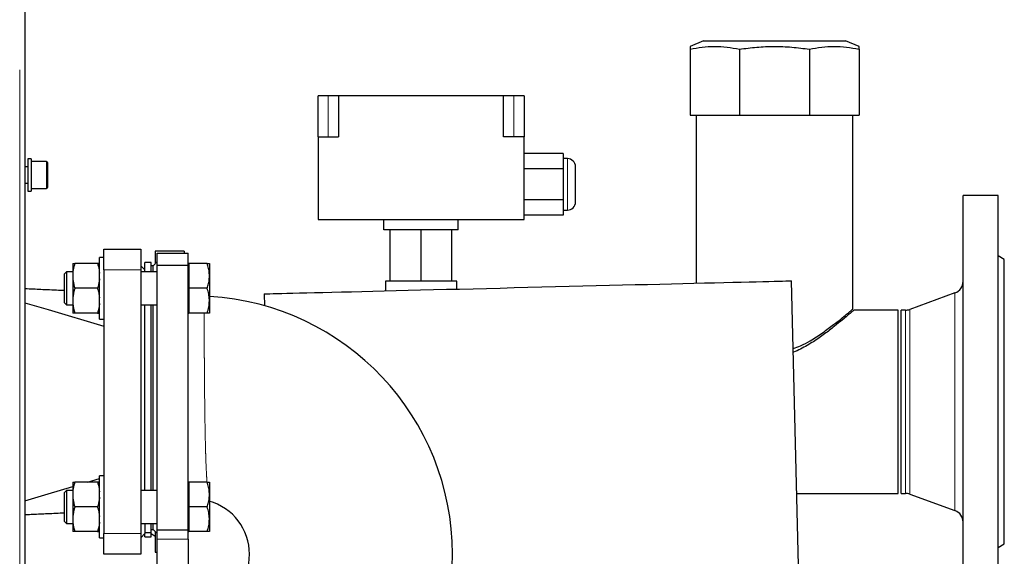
# Model space of a CAD drawing. Header units: millimetres. Extents: x 19 to 257, y 78 to 173.
# Tile 19 of 76: x 61.11 to 70.66, y 95.33 to 100.54. Entities that reach past the tile are written whole.
import ezdxf

# ---------------------------------------------------------------- set-up
doc = ezdxf.new("R2010")
doc.units = ezdxf.units.MM
doc.linetypes.add('PHANTOM', pattern=[12.7, 6.35, -1.27, 1.27, -1.27, 1.27, -1.27])

msp = doc.modelspace()

# ---------------------------------------------------------------- linework, layer by layer
at = {"color": 8, "linetype": 'PHANTOM', "lineweight": 18}
for p, q in [((61.1053, 80.9984), (61.1053, 108.1984)), ((64.1003, 99.3974), (64.1003, 99.7974)), ((65.9003, 99.3974), (65.9003, 99.7974)), ((66.4203, 98.9374), (66.4203, 99.1874)), ((61.3653, 98.8984), (61.3653, 99.1584)), ((66.4203, 98.6874), (66.4203, 98.9374)), ((62.2803, 98.1084), (61.9203, 98.1084)), ((70.1813, 95.7723), (70.1813, 97.8844)), ((69.7012, 95.9394), (69.7012, 97.7174)), ((69.7423, 95.9321), (69.7423, 97.7246)), ((61.9203, 95.5484), (62.2803, 95.5484)), ((62.4403, 95.4931), (62.7403, 95.4931))]:
    msp.add_line(p, q, dxfattribs=at)
at = {"color": 7, "linetype": 'Continuous', "lineweight": 25}
for p, q in [((61.1553, 108.1842), (61.1553, 80.9984)), ((67.7427, 100.3289), (67.6102, 100.2759)), ((67.7427, 100.3289), (68.1672, 100.3289)), ((68.1672, 100.3289), (69.1178, 100.3289)), ((69.2503, 100.2759), (69.1178, 100.3289)), ((67.6103, 100.2489), (67.6103, 99.6089)), ((68.0906, 100.2489), (68.0906, 99.6089)), ((68.7699, 100.2489), (68.7699, 99.6089)), ((69.2503, 100.2489), (69.2503, 99.6089)), ((64.1003, 99.7974), (64.0003, 99.7974)), ((64.0003, 99.3974), (64.0003, 99.7974)), ((64.2003, 99.7974), (64.1003, 99.7974)), ((64.2003, 99.7974), (64.2003, 99.3974)), ((65.8003, 99.7974), (64.2003, 99.7974)), ((65.8003, 99.3974), (65.8003, 99.7974)), ((65.9003, 99.7974), (65.8003, 99.7974)), ((66.0003, 99.7974), (65.9003, 99.7974)), ((66.0003, 99.7974), (66.0003, 99.3974)), ((67.6103, 99.6089), (68.0906, 99.6089)), ((67.6693, 99.6089), (67.6693, 97.9789)), ((68.0906, 99.6089), (68.7699, 99.6089)), ((68.7699, 99.6089), (69.2503, 99.6089)), ((69.1913, 97.7283), (69.1913, 99.6089)), ((64.0003, 99.3974), (64.2003, 99.3974)), ((64.0003, 99.3974), (64.0003, 98.5974)), ((66.0003, 99.3974), (65.8003, 99.3974)), ((66.0003, 98.5974), (66.0003, 99.3974)), ((61.2153, 99.1854), (61.1853, 99.1854)), ((61.1853, 99.1854), (61.1853, 98.9249)), ((61.2153, 99.1854), (61.2153, 98.9249)), ((66.3803, 99.2376), (66.0003, 99.2376)), ((66.3803, 99.2376), (66.3803, 99.0875)), ((66.4203, 99.1874), (66.3803, 99.1874)), ((61.1853, 99.1084), (61.1553, 99.1084)), ((61.3653, 99.1584), (61.2153, 99.1584)), ((61.3753, 99.1484), (61.3753, 98.9084)), ((66.3803, 99.0875), (66.0003, 99.0875)), ((66.3803, 99.0875), (66.3803, 98.7873)), ((66.5003, 98.9374), (66.5003, 99.1074)), ((61.1553, 98.9484), (61.1853, 98.9484)), ((61.1853, 98.9249), (61.1853, 98.8714)), ((61.2153, 98.9249), (61.2153, 98.8714)), ((61.2153, 98.8984), (61.3653, 98.8984)), ((66.5003, 98.7674), (66.5003, 98.9374)), ((61.1853, 98.8714), (61.2153, 98.8714)), ((70.6003, 98.8284), (70.2603, 98.8284)), ((70.2603, 94.8284), (70.2603, 98.8284)), ((70.6003, 94.8284), (70.6003, 98.8284)), ((66.3803, 98.7873), (66.0003, 98.7873)), ((66.3803, 98.7873), (66.3803, 98.6372)), ((66.3803, 98.6372), (66.0003, 98.6372)), ((66.3803, 98.6874), (66.4203, 98.6874)), ((64.0003, 98.5974), (66.0003, 98.5974)), ((64.6403, 98.4974), (64.6403, 98.5974)), ((65.3603, 98.4974), (65.3603, 98.5974)), ((65.3603, 98.4974), (64.6403, 98.4974)), ((64.7003, 97.9974), (64.7003, 98.4974)), ((65.0003, 97.9974), (65.0003, 98.4974)), ((65.3003, 97.9974), (65.3003, 98.4974)), ((61.9203, 98.229), (61.8803, 98.229)), ((61.8803, 97.629), (61.8803, 98.229)), ((61.9203, 98.3084), (62.2803, 98.3084)), ((61.9203, 98.1084), (61.9203, 98.3084)), ((62.2803, 98.3084), (62.2803, 98.1084)), ((62.7003, 98.2884), (62.4203, 98.2884)), ((62.4203, 98.2884), (62.4203, 98.1684)), ((62.4403, 98.2684), (62.7403, 98.2684)), ((62.4403, 98.1529), (62.4403, 98.2684)), ((62.7003, 98.2884), (62.7003, 98.2684)), ((62.7403, 98.1529), (62.7403, 98.2684)), ((70.6603, 98.2084), (70.6003, 98.243)), ((61.6203, 98.169), (61.6203, 98.0759)), ((61.86, 98.169), (61.6406, 98.169)), ((62.3203, 98.1084), (62.2803, 98.1484)), ((62.3803, 98.1784), (62.3203, 98.1784)), ((62.3203, 98.089), (62.3203, 98.1784)), ((62.3803, 98.089), (62.3803, 98.1784)), ((62.4003, 98.1484), (62.3803, 98.1484)), ((62.4403, 98.1884), (62.4003, 98.1484)), ((62.4003, 98.089), (62.4003, 98.1484)), ((62.4403, 95.5839), (62.4403, 98.1529)), ((62.4403, 98.1529), (62.7403, 98.1529)), ((62.7463, 98.169), (62.7403, 98.169)), ((62.7403, 95.5839), (62.7403, 98.1529)), ((62.7463, 98.169), (62.7463, 98.049)), ((62.9248, 98.169), (62.7463, 98.169)), ((62.9463, 98.169), (62.9463, 98.049)), ((70.6603, 95.4484), (70.6603, 98.2084)), ((61.5603, 98.089), (61.5403, 98.069)), ((61.5403, 97.789), (61.5403, 98.069)), ((61.6203, 98.089), (61.5603, 98.089)), ((61.5603, 98.089), (61.5603, 97.769)), ((61.6203, 98.0759), (61.6203, 98.0222)), ((61.9203, 98.1084), (61.9203, 95.5484)), ((62.2803, 98.1084), (62.2803, 95.5484)), ((62.4403, 98.089), (62.2803, 98.089)), ((62.7463, 98.049), (62.7463, 97.929)), ((62.9463, 98.049), (62.9463, 97.809)), ((61.6203, 98.0222), (61.6203, 97.8359)), ((64.6539, 97.9974), (64.6539, 97.9043)), ((64.7003, 97.9974), (64.6539, 97.9974)), ((65.0003, 97.9974), (64.7003, 97.9974)), ((65.3003, 97.9974), (65.0003, 97.9974)), ((65.3467, 97.9974), (65.3003, 97.9974)), ((65.3467, 97.9214), (65.3467, 97.9974)), ((68.7515, 91.7174), (68.596, 98.0018)), ((61.86, 97.929), (61.6406, 97.929)), ((62.7463, 97.929), (62.7463, 97.809)), ((62.9248, 97.929), (62.7463, 97.929)), ((63.4776, 97.8752), (63.4805, 97.7593)), ((70.1813, 97.8844), (69.7423, 97.7246)), ((61.5403, 97.789), (61.5603, 97.769)), ((61.5603, 97.769), (61.6203, 97.769)), ((61.6203, 97.8359), (61.6203, 97.7822)), ((61.6203, 97.7822), (61.6203, 97.689)), ((62.2803, 97.769), (62.4403, 97.769)), ((62.3203, 95.9677), (62.3203, 97.769)), ((62.3803, 95.9677), (62.3803, 97.769)), ((62.4003, 95.9677), (62.4003, 97.769)), ((62.7463, 97.809), (62.7463, 97.689)), ((62.9463, 97.809), (62.9463, 97.689)), ((61.86, 97.689), (61.6406, 97.689)), ((62.7403, 97.689), (62.7463, 97.689)), ((62.9248, 97.689), (62.7463, 97.689)), ((69.6303, 97.7174), (69.2003, 97.7174)), ((69.6303, 95.9394), (69.6303, 97.7174)), ((69.7012, 97.7174), (69.6603, 97.7174)), ((69.6603, 95.9394), (69.6603, 97.7174)), ((61.8803, 97.629), (61.9203, 97.629)), ((61.6203, 96.0477), (61.6203, 95.9546)), ((61.86, 96.0477), (61.6406, 96.0477)), ((61.7621, 96.0477), (61.8803, 96.0828)), ((61.9203, 96.1077), (61.8803, 96.1077)), ((61.8803, 95.5077), (61.8803, 96.1077)), ((62.7463, 96.0477), (62.7403, 96.0477)), ((62.7463, 96.0477), (62.7463, 95.9277)), ((62.9248, 96.0477), (62.7463, 96.0477)), ((62.9463, 96.0477), (62.9463, 95.9277)), ((61.5603, 95.9677), (61.5403, 95.9477)), ((61.5403, 95.6677), (61.5403, 95.9477)), ((61.6203, 95.9677), (61.5603, 95.9677)), ((61.5603, 95.9677), (61.5603, 95.6477)), ((61.6203, 95.9546), (61.6203, 95.9008)), ((62.4403, 95.9677), (62.2803, 95.9677)), ((68.6471, 95.9394), (69.6303, 95.9394)), ((69.6603, 95.9394), (69.7012, 95.9394)), ((61.6203, 95.9008), (61.6203, 95.7146)), ((62.7463, 95.9277), (62.7463, 95.8077)), ((62.9463, 95.9277), (62.9463, 95.6877)), ((69.7423, 95.9321), (70.1813, 95.7723)), ((61.86, 95.8077), (61.6406, 95.8077)), ((62.7463, 95.8077), (62.7463, 95.6877)), ((62.9248, 95.8077), (62.7463, 95.8077)), ((61.5403, 95.6677), (61.5603, 95.6477)), ((61.5603, 95.6477), (61.6203, 95.6477)), ((61.6203, 95.7146), (61.6203, 95.6608)), ((61.6203, 95.6608), (61.6203, 95.5677)), ((62.2803, 95.6477), (62.4403, 95.6477)), ((62.3203, 95.6477), (62.3203, 95.5484)), ((62.3803, 95.5584), (62.3803, 95.6477)), ((62.4003, 95.5884), (62.4003, 95.6477)), ((62.7463, 95.6877), (62.7463, 95.5677)), ((62.9463, 95.6877), (62.9463, 95.5677)), ((61.86, 95.5677), (61.6406, 95.5677)), ((62.3203, 95.5584), (62.3803, 95.5584)), ((62.3803, 95.5884), (62.4003, 95.5884)), ((62.3803, 95.5184), (62.3803, 95.5584)), ((62.4003, 95.5884), (62.4403, 95.5484)), ((62.4203, 95.5684), (62.4203, 95.3684)), ((62.4403, 95.5839), (62.7403, 95.5839)), ((62.4403, 95.4931), (62.4403, 95.5839)), ((62.7403, 95.4931), (62.7403, 95.5839)), ((62.7403, 95.5677), (62.7463, 95.5677)), ((62.9248, 95.5677), (62.7463, 95.5677)), ((61.8803, 95.5077), (61.9203, 95.5077)), ((61.9203, 95.3484), (61.9203, 95.5484)), ((62.2803, 95.5084), (62.3203, 95.5484)), ((62.2803, 95.5484), (62.2803, 95.3484)), ((62.3203, 95.5184), (62.3203, 95.5484)), ((62.3203, 95.5184), (62.3803, 95.5184)), ((62.3803, 95.5484), (62.4203, 95.5253)), ((62.4403, 95.2036), (62.4403, 95.4931)), ((62.7403, 95.4931), (62.7403, 95.2036)), ((62.4203, 95.3684), (62.4403, 95.3684)), ((70.6003, 95.4137), (70.6603, 95.4484)), ((62.2803, 95.3484), (61.9203, 95.3484))]:
    msp.add_line(p, q, dxfattribs=at)
at = {"color": 7, "linetype": 'Continuous', "lineweight": 25, "flags": 128}
for points in [[(63.4776, 97.8752), (63.4811, 97.8753), (63.4916, 97.8756), (63.5091, 97.876), (63.5335, 97.8766), (63.5648, 97.8774), (63.6029, 97.8783), (63.6476, 97.8794), (63.6989, 97.8807), (63.7565, 97.8821), (63.8205, 97.8837), (63.8905, 97.8854), (63.9664, 97.8873), (64.0479, 97.8893), (64.135, 97.8915), (64.2272, 97.8938), (64.3244, 97.8962), (64.4263, 97.8987), (64.5326, 97.9013), (64.643, 97.904), (64.7572, 97.9069), (64.875, 97.9098), (64.9959, 97.9128), (65.1197, 97.9158), (65.246, 97.919), (65.3745, 97.9221), (65.5047, 97.9254), (65.6365, 97.9286), (65.7693, 97.9319), (65.9029, 97.9352), (66.0368, 97.9385), (66.1708, 97.9418), (66.3043, 97.9451), (66.4372, 97.9484), (66.5689, 97.9517), (66.6992, 97.9549), (66.8277, 97.9581), (66.954, 97.9612), (67.0778, 97.9643), (67.1987, 97.9673), (67.3164, 97.9702), (67.4307, 97.973), (67.5411, 97.9757), (67.6474, 97.9783), (67.7493, 97.9809), (67.8465, 97.9833), (67.9387, 97.9856), (68.0257, 97.9877), (68.1073, 97.9897), (68.1832, 97.9916), (68.2532, 97.9933), (68.3171, 97.9949), (68.3748, 97.9963), (68.4261, 97.9976), (68.4708, 97.9987), (68.5088, 97.9997), (68.5401, 98.0004), (68.5645, 98.001), (68.582, 98.0015), (68.5925, 98.0017), (68.596, 98.0018), (68.596, 98.0018)], [(61.1553, 97.7894), (61.3826, 97.7218), (61.9203, 97.562)], [(61.1553, 95.8674), (61.3826, 95.9349), (61.6203, 96.0056)]]:
    msp.add_lwpolyline(points, dxfattribs=at)
at = {"color": 7, "linetype": 'Continuous', "lineweight": 25}
for centre, radius, start, end in [((66.4203, 99.1074), 0.08, 0, 90), ((61.3653, 99.1484), 0.01, 0, 90), ((61.3653, 98.9084), 0.01, 270, 0), ((66.4203, 98.7674), 0.08, 270, 0), ((70.1403, 97.9972), 0.12, 290, 0), ((62.8003, 95.3484), 2.505, 273.34129, 86.65871), ((69.7012, 97.8374), 0.12, 270, 290), ((69.7012, 95.8194), 0.12, 70, 90), ((62.8003, 95.3484), 0.535, 360, 74.52814), ((70.1403, 95.6596), 0.12, 0, 70), ((62.8003, 95.3484), 0.535, 285.46192, 360)]:
    msp.add_arc(centre, radius, start, end, dxfattribs=at)
for points, knots in [([(67.6103, 100.2489), (67.6496, 100.2563), (67.7284, 100.2713), (67.8485, 100.2781), (67.9696, 100.2717), (68.0503, 100.2565), (68.0906, 100.2489)], [0, 0, 0, 0, 0.247, 0.493941, 0.746936, 1, 1, 1, 1]), ([(67.6103, 100.2757), (67.6103, 100.2746), (67.6103, 100.2722), (67.6103, 100.2567), (67.6103, 100.2489)], [0, 0, 0, 0, 0.493871, 1, 1, 1, 1]), ([(68.0906, 100.2489), (68.1463, 100.2563), (68.2576, 100.2713), (68.4275, 100.2781), (68.5988, 100.2717), (68.7129, 100.2565), (68.7699, 100.2489)], [0, 0, 0, 0, 0.247001, 0.49394, 0.746936, 1, 1, 1, 1]), ([(68.7699, 100.2489), (68.8093, 100.2563), (68.888, 100.2713), (69.0082, 100.2781), (69.1293, 100.2717), (69.2099, 100.2565), (69.2503, 100.2489)], [0, 0, 0, 0, 0.247002, 0.49394, 0.746936, 1, 1, 1, 1]), ([(69.2503, 100.2489), (69.2503, 100.256), (69.2503, 100.2703), (69.2503, 100.2782), (69.2503, 100.2758), (69.2503, 100.2757)], [0, 0, 0, 0, 0.494004, 0.9878726, 1, 1, 1, 1]), ([(61.6406, 98.169), (61.6375, 98.1594), (61.6277, 98.1289), (61.6233, 98.0974), (61.6203, 98.0759)], [0, 0, 0, 0, 0.316667, 1, 1, 1, 1]), ([(61.6203, 98.169), (61.6204, 98.169), (61.6231, 98.169), (61.632, 98.169), (61.6406, 98.169)], [0, 0, 0, 0, 0.03001, 1, 1, 1, 1]), ([(61.86, 98.169), (61.8631, 98.1594), (61.8729, 98.1289), (61.8773, 98.0974), (61.8803, 98.0759)], [0, 0, 0, 0, 0.316667, 1, 1, 1, 1]), ([(61.8803, 98.169), (61.8802, 98.169), (61.8774, 98.169), (61.8686, 98.169), (61.86, 98.169)], [0, 0, 0, 0, 0.03001, 1, 1, 1, 1]), ([(62.9463, 98.049), (62.9455, 98.0653), (62.944, 98.098), (62.9347, 98.1379), (62.9273, 98.1614), (62.9248, 98.169)], [0, 0, 0, 0, 0.399474, 0.805202, 1, 1, 1, 1]), ([(62.9248, 98.169), (62.9308, 98.169), (62.9429, 98.169), (62.9452, 98.169), (62.9463, 98.169)], [0, 0, 0, 0, 0.495459, 1, 1, 1, 1]), ([(62.9248, 97.929), (62.9295, 97.9443), (62.9389, 97.975), (62.9454, 98.0153), (62.946, 98.0401), (62.9463, 98.049)], [0, 0, 0, 0, 0.388499, 0.78085, 1, 1, 1, 1]), ([(61.6203, 98.0222), (61.621, 98.0149), (61.6243, 97.9834), (61.6335, 97.9527), (61.6406, 97.929)], [0, 0, 0, 0, 0.230811, 1, 1, 1, 1]), ([(61.8803, 98.0222), (61.8795, 98.0149), (61.8762, 97.9834), (61.8671, 97.9527), (61.86, 97.929)], [0, 0, 0, 0, 0.230811, 1, 1, 1, 1]), ([(61.5403, 97.9059), (61.5285, 97.9065), (61.4587, 97.9097), (61.338, 97.9153), (61.2214, 97.9206), (61.163, 97.9233), (61.1553, 97.9237)], [0, 0, 0, 0, 0.091374, 0.544226, 0.939755, 1, 1, 1, 1]), ([(61.6406, 97.929), (61.6395, 97.9258), (61.6295, 97.8954), (61.6246, 97.864), (61.6203, 97.8359)], [0, 0, 0, 0, 0.107801, 1, 1, 1, 1]), ([(61.86, 97.929), (61.8611, 97.9258), (61.8711, 97.8954), (61.8759, 97.864), (61.8803, 97.8359)], [0, 0, 0, 0, 0.107801, 1, 1, 1, 1]), ([(62.9463, 97.809), (62.9463, 97.8119), (62.9461, 97.8334), (62.9414, 97.874), (62.9304, 97.9106), (62.9248, 97.929)], [0, 0, 0, 0, 0.070087, 0.530778, 1, 1, 1, 1]), ([(61.6203, 97.7822), (61.6204, 97.7812), (61.6231, 97.7497), (61.632, 97.7189), (61.6406, 97.689)], [0, 0, 0, 0, 0.030003, 1, 1, 1, 1]), ([(61.8803, 97.7822), (61.8802, 97.7812), (61.8774, 97.7497), (61.8686, 97.7189), (61.86, 97.689)], [0, 0, 0, 0, 0.030003, 1, 1, 1, 1]), ([(62.9248, 97.689), (62.9308, 97.7085), (62.9429, 97.7479), (62.9452, 97.7885), (62.9463, 97.809)], [0, 0, 0, 0, 0.495456, 1, 1, 1, 1]), ([(61.6406, 97.689), (61.6395, 97.689), (61.6295, 97.689), (61.6246, 97.689), (61.6203, 97.689)], [0, 0, 0, 0, 0.1078, 1, 1, 1, 1]), ([(61.86, 97.689), (61.8611, 97.689), (61.8711, 97.689), (61.8759, 97.689), (61.8803, 97.689)], [0, 0, 0, 0, 0.1078, 1, 1, 1, 1]), ([(62.9463, 97.689), (62.9463, 97.689), (62.9461, 97.689), (62.9414, 97.689), (62.9304, 97.689), (62.9248, 97.689)], [0, 0, 0, 0, 0.070096, 0.530789, 1, 1, 1, 1]), ([(68.6123, 97.3438), (68.6363, 97.3526), (68.6945, 97.3738), (68.7687, 97.4153), (68.8389, 97.4585), (68.8976, 97.4983), (68.9529, 97.538), (69.0132, 97.5835), (69.0751, 97.6322), (69.1283, 97.6757), (69.165, 97.7062), (69.1872, 97.7249), (69.1899, 97.7272), (69.1912, 97.7283)], [0, 0, 0, 0, 0.0718955, 0.1747626, 0.2490879, 0.3234182, 0.3998995, 0.4763708, 0.5926203, 0.7118457, 0.8073271, 0.905423, 1, 1, 1, 1]), ([(69.2003, 97.7174), (69.1988, 97.7161), (69.1959, 97.7136), (69.1728, 97.6937), (69.1374, 97.6634), (69.0851, 97.6195), (69.0123, 97.56), (68.9177, 97.4867), (68.827, 97.4229), (68.7477, 97.3734), (68.6827, 97.3392), (68.6379, 97.3165), (68.6132, 97.3089), (68.6132, 97.3089)], [0, 0, 0, 0, 0.095588, 0.194424, 0.289925, 0.387772, 0.519823, 0.655656, 0.790804, 0.860089, 0.929349, 0.999904, 1, 1, 1, 1]), ([(61.6406, 96.0477), (61.6375, 96.0381), (61.6277, 96.0076), (61.6233, 95.9761), (61.6203, 95.9546)], [0, 0, 0, 0, 0.316685, 1, 1, 1, 1]), ([(61.6203, 96.0477), (61.6204, 96.0477), (61.6231, 96.0477), (61.632, 96.0477), (61.6406, 96.0477)], [0, 0, 0, 0, 0.03001, 1, 1, 1, 1]), ([(61.86, 96.0477), (61.8631, 96.0381), (61.8729, 96.0076), (61.8773, 95.9761), (61.8803, 95.9546)], [0, 0, 0, 0, 0.316685, 1, 1, 1, 1]), ([(61.8803, 96.0477), (61.8802, 96.0477), (61.8774, 96.0477), (61.8686, 96.0477), (61.86, 96.0477)], [0, 0, 0, 0, 0.03001, 1, 1, 1, 1]), ([(62.9463, 95.9277), (62.9455, 95.9439), (62.944, 95.9766), (62.9347, 96.0166), (62.9273, 96.0401), (62.9248, 96.0477)], [0, 0, 0, 0, 0.399475, 0.805187, 1, 1, 1, 1]), ([(62.9248, 96.0477), (62.9308, 96.0477), (62.9429, 96.0477), (62.9452, 96.0477), (62.9463, 96.0477)], [0, 0, 0, 0, 0.495459, 1, 1, 1, 1]), ([(61.6203, 95.9008), (61.621, 95.8936), (61.6243, 95.862), (61.6335, 95.8313), (61.6406, 95.8077)], [0, 0, 0, 0, 0.230807, 1, 1, 1, 1]), ([(61.8803, 95.9008), (61.8795, 95.8936), (61.8762, 95.862), (61.8671, 95.8313), (61.86, 95.8077)], [0, 0, 0, 0, 0.230807, 1, 1, 1, 1]), ([(62.9248, 95.8077), (62.9295, 95.823), (62.9389, 95.8536), (62.9454, 95.894), (62.946, 95.9188), (62.9463, 95.9277)], [0, 0, 0, 0, 0.3884934, 0.780853, 1, 1, 1, 1]), ([(61.1553, 95.7331), (61.1759, 95.734), (61.2428, 95.7371), (61.3642, 95.7427), (61.4719, 95.7477), (61.5334, 95.7505), (61.5403, 95.7509)], [0, 0, 0, 0, 0.161, 0.521679, 0.94609, 1, 1, 1, 1]), ([(61.6406, 95.8077), (61.6395, 95.8044), (61.6295, 95.774), (61.6246, 95.7426), (61.6203, 95.7146)], [0, 0, 0, 0, 0.107803, 1, 1, 1, 1]), ([(61.86, 95.8077), (61.8611, 95.8044), (61.8711, 95.774), (61.8759, 95.7426), (61.8803, 95.7146)], [0, 0, 0, 0, 0.107803, 1, 1, 1, 1]), ([(62.9463, 95.6877), (62.9463, 95.6906), (62.9461, 95.7121), (62.9414, 95.7527), (62.9304, 95.7893), (62.9248, 95.8077)], [0, 0, 0, 0, 0.070088, 0.530785, 1, 1, 1, 1]), ([(61.6203, 95.6608), (61.6204, 95.6599), (61.6231, 95.6284), (61.632, 95.5976), (61.6406, 95.5677)], [0, 0, 0, 0, 0.030022, 1, 1, 1, 1]), ([(61.8803, 95.6608), (61.8802, 95.6599), (61.8774, 95.6284), (61.8686, 95.5976), (61.86, 95.5677)], [0, 0, 0, 0, 0.030022, 1, 1, 1, 1]), ([(62.9248, 95.5677), (62.9308, 95.5872), (62.9429, 95.6265), (62.9452, 95.6672), (62.9463, 95.6877)], [0, 0, 0, 0, 0.495456, 1, 1, 1, 1]), ([(61.6406, 95.5677), (61.6395, 95.5677), (61.6295, 95.5677), (61.6246, 95.5677), (61.6203, 95.5677)], [0, 0, 0, 0, 0.1078, 1, 1, 1, 1]), ([(61.86, 95.5677), (61.8611, 95.5677), (61.8711, 95.5677), (61.8759, 95.5677), (61.8803, 95.5677)], [0, 0, 0, 0, 0.1078, 1, 1, 1, 1]), ([(62.9463, 95.5677), (62.9463, 95.5677), (62.9461, 95.5677), (62.9414, 95.5677), (62.9304, 95.5677), (62.9248, 95.5677)], [0, 0, 0, 0, 0.070096, 0.530789, 1, 1, 1, 1])]:
    msp.add_open_spline(points, degree=3, knots=knots, dxfattribs=at)
at = {"color": 8, "linetype": 'PHANTOM', "lineweight": 18}
msp.add_open_spline([(62.8949, 97.689), (62.895, 97.6642), (62.8951, 97.6236), (62.8955, 97.5538), (62.8958, 97.4712), (62.8963, 97.3791), (62.8969, 97.2803), (62.8976, 97.1773), (62.8984, 97.0692), (62.8993, 96.9587), (62.9004, 96.847), (62.9018, 96.7347), (62.9034, 96.6247), (62.9048, 96.5434), (62.9064, 96.465), (62.9082, 96.3892), (62.9102, 96.3162), (62.9133, 96.2251), (62.917, 96.1433), (62.9208, 96.0795), (62.9226, 96.0551), (62.9232, 96.0468)], degree=3, knots=[0, 0, 0, 0, 0.0682862, 0.1118388, 0.1553917, 0.2401295, 0.2837722, 0.3274155, 0.4124662, 0.4562732, 0.50008, 0.5856564, 0.6297377, 0.6738202, 0.716899, 0.7599793, 0.8043119, 0.848646, 0.9336971, 0.9774275, 1, 1, 1, 1], dxfattribs=at)

doc.saveas('drawing.dxf')
